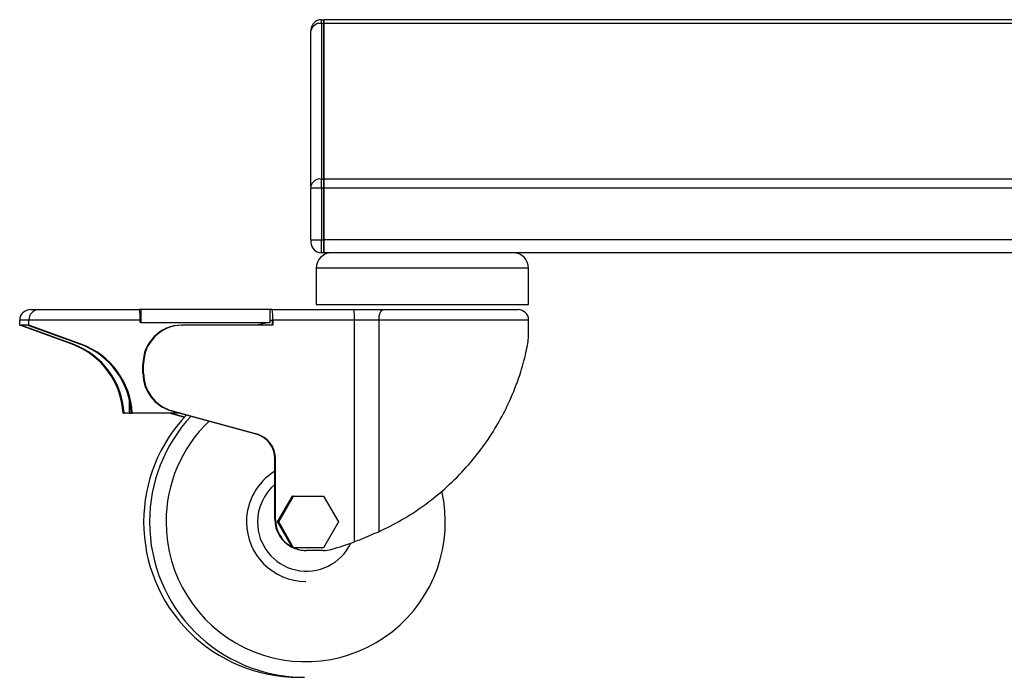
# Model space of a CAD drawing. Header units: millimetres. Extents: x 0 to 420, y 0 to 297.
# Tile 22 of 62: x 99 to 112, y 172 to 180. Entities that reach past the tile are written whole.
import ezdxf

# ---------------------------------------------------------------- set-up
doc = ezdxf.new("R2010")
doc.units = ezdxf.units.MM

msp = doc.modelspace()

# ---------------------------------------------------------------- linework, layer by layer
at = {"color": 7, "linetype": 'Continuous', "lineweight": 25}
for p, q in [((103.22216, 180.26945), (103.22216, 180.31889)), ((103.22216, 180.31889), (103.25593, 180.31889)), ((103.25593, 180.26945), (103.22216, 180.26945)), ((103.22216, 180.26945), (103.22216, 178.24112)), ((147.15111, 180.31889), (103.25593, 180.31889)), ((103.25593, 180.26945), (103.25593, 180.31889)), ((103.25593, 180.31889), (103.25593, 180.26945)), ((147.15111, 180.26945), (103.25593, 180.26945)), ((103.25593, 178.24112), (103.25593, 180.26945)), ((103.25593, 180.26945), (103.25593, 178.24112)), ((103.0871, 180.18383), (103.0871, 180.17394)), ((103.0871, 178.14561), (103.0871, 180.17394)), ((103.22216, 178.12174), (103.22216, 178.24112)), ((103.22216, 178.24112), (103.25593, 178.24112)), ((147.15111, 178.24112), (103.25593, 178.24112)), ((103.25593, 178.12174), (103.25593, 178.24112)), ((103.25593, 178.24112), (103.25593, 178.12174)), ((103.0871, 178.14561), (103.0871, 178.12174)), ((103.22216, 178.12174), (103.0871, 178.12174)), ((103.0871, 177.44883), (103.0871, 178.12174)), ((103.22216, 178.12174), (103.22216, 177.44883)), ((103.25593, 178.12174), (103.22216, 178.12174)), ((147.15111, 178.12174), (103.25593, 178.12174)), ((103.25593, 177.44883), (103.25593, 178.12174)), ((103.25593, 178.12174), (103.25593, 177.44883)), ((103.0871, 177.44883), (103.22216, 177.44883)), ((103.0871, 177.44883), (103.0871, 177.41506)), ((103.22216, 177.44883), (103.25593, 177.44883)), ((103.22216, 177.28), (103.22216, 177.44883)), ((147.15111, 177.44883), (103.25593, 177.44883)), ((103.25593, 177.28), (103.25593, 177.44883)), ((103.25593, 177.44883), (103.25593, 177.28)), ((103.25593, 177.28), (103.22216, 177.28)), ((147.15111, 177.28), (103.25593, 177.28)), ((103.15463, 177.0774), (103.15463, 176.60469)), ((104.62645, 177.0774), (103.15463, 177.0774)), ((105.9234, 177.0774), (104.62645, 177.0774)), ((105.9234, 176.60469), (105.9234, 177.0774)), ((99.43312, 176.53716), (99.53548, 176.53716)), ((99.53548, 176.53716), (100.84971, 176.53716)), ((100.87103, 176.53716), (100.84971, 176.53716)), ((100.87103, 176.53716), (100.87103, 176.36833)), ((102.55594, 176.53716), (100.87103, 176.53716)), ((102.5811, 176.53716), (102.55594, 176.53716)), ((102.55594, 176.36833), (102.55594, 176.53716)), ((102.5811, 176.53716), (103.64689, 176.53716)), ((103.15463, 176.60469), (104.62645, 176.60469)), ((103.64689, 176.53716), (104.02893, 176.53716)), ((104.02893, 176.53716), (105.78834, 176.53716)), ((104.62645, 176.60469), (105.9234, 176.60469)), ((99.40922, 176.40209), (99.2898, 176.40209)), ((99.2898, 176.33456), (99.2898, 176.40209)), ((99.40922, 176.33456), (99.40922, 176.40209)), ((100.85824, 176.40209), (99.40922, 176.40209)), ((100.85824, 176.36833), (100.85824, 176.40209)), ((100.87103, 176.36833), (100.85824, 176.36833)), ((100.87103, 176.36833), (102.55594, 176.36833)), ((102.54314, 176.36833), (102.3783, 176.33456)), ((102.55594, 176.40209), (102.5811, 176.40209)), ((102.5811, 176.40209), (102.5811, 176.33456)), ((102.58963, 176.40209), (102.58963, 176.33456)), ((103.65542, 176.40209), (102.58963, 176.40209)), ((103.65542, 173.50911), (103.65542, 176.40209)), ((103.97379, 176.40209), (103.65542, 176.40209)), ((103.97379, 176.40209), (103.97379, 173.6417)), ((105.9234, 176.40209), (103.97379, 176.40209)), ((105.9234, 176.18673), (105.9234, 176.40209)), ((99.2898, 176.33456), (99.30259, 176.33456)), ((99.97395, 176.08506), (99.2898, 176.33456)), ((99.39642, 176.33456), (99.30259, 176.33456)), ((99.98674, 176.08506), (99.30259, 176.33456)), ((99.39642, 176.33456), (100.08057, 176.08506)), ((99.39642, 176.33456), (99.40922, 176.33456)), ((100.09336, 176.08506), (99.40922, 176.33456)), ((101.40167, 176.33456), (101.4102, 176.33456)), ((102.58963, 176.33456), (101.4102, 176.33456)), ((102.44463, 176.35095), (102.44463, 176.33456)), ((102.45316, 176.33456), (102.45316, 176.35278)), ((105.9234, 176.18369), (105.9234, 176.18673)), ((99.97395, 176.08506), (99.98674, 176.08506)), ((100.08057, 176.08506), (100.09336, 176.08506)), ((100.90473, 175.82808), (100.8962, 175.82808)), ((100.8962, 175.70778), (100.8962, 175.82808)), ((100.90473, 175.70778), (100.90473, 175.82808)), ((100.8962, 175.70778), (100.90473, 175.70778)), ((100.71791, 175.36924), (100.71791, 175.18654)), ((101.27639, 175.21937), (101.26786, 175.21937)), ((101.26786, 175.21937), (102.36703, 174.91703)), ((101.27639, 175.21937), (102.37556, 174.91703)), ((100.63772, 175.18654), (100.65052, 175.18654)), ((100.71791, 175.18654), (100.65052, 175.18654)), ((100.71791, 175.18654), (100.74435, 175.18654)), ((100.74435, 175.18654), (100.75714, 175.18654)), ((101.38723, 175.18654), (100.75714, 175.18654)), ((101.25075, 175.18654), (101.43578, 175.13564)), ((101.25928, 175.18654), (101.43749, 175.13752)), ((102.36703, 174.91703), (102.37556, 174.91703)), ((102.62333, 174.59142), (102.6148, 174.59142)), ((102.6148, 173.80215), (102.6148, 174.59142)), ((102.62333, 173.80215), (102.62333, 174.59142)), ((102.64956, 173.76838), (102.84411, 174.10604)), ((102.66662, 173.76838), (102.86117, 174.10604)), ((102.86117, 174.10604), (102.84411, 174.10604)), ((102.86117, 174.10604), (103.25029, 174.10604)), ((103.25029, 174.10604), (103.44484, 173.76838)), ((102.6148, 173.80215), (102.62333, 173.80215)), ((102.66662, 173.76838), (102.64956, 173.76838)), ((102.84411, 173.43073), (102.64956, 173.76838)), ((102.86117, 173.43073), (102.66662, 173.76838)), ((103.44484, 173.76838), (103.25029, 173.43073)), ((102.86117, 173.43073), (102.84411, 173.43073)), ((103.25029, 173.43073), (102.86117, 173.43073)), ((103.02771, 173.39696), (103.01918, 173.39696)), ((103.24451, 173.39696), (103.02771, 173.39696)), ((103.01735, 172.99178), (103.02161, 172.99178)), ((102.92778, 171.74245), (103.00455, 171.74245))]:
    msp.add_line(p, q, dxfattribs=at)
at = {"color": 7, "linetype": 'Continuous', "lineweight": 25, "flags": 128}
msp.add_lwpolyline([(103.97379, 176.40209), (103.97485, 176.42844), (103.97799, 176.45378), (103.98308, 176.47713), (103.98994, 176.4976), (103.9983, 176.51439), (104.00783, 176.52687), (104.01818, 176.53456), (104.02893, 176.53716)], dxfattribs=at)
at = {"color": 7, "linetype": 'Continuous', "lineweight": 25}
for centre, radius, start, end in [((103.22216, 180.18383), 0.13506, 90, 180), ((103.20528, 180.15007), 0.12057, 81.950533, 168.578246), ((103.20528, 178.12174), 0.12057, 81.950533, 168.578246), ((103.22216, 177.41506), 0.13506, 180, 270), ((103.35722, 177.0774), 0.20259, 90, 180), ((105.72081, 177.0774), 0.20259, 0, 90), ((100.31719, 176.43572), 0.54209, 356.443139, 10.78423), ((102.04859, 176.43572), 0.54209, 356.443139, 10.78423), ((103.11437, 176.43572), 0.54209, 356.443139, 10.78423), ((105.78834, 176.40209), 0.13506, 0, 90), ((101.40218, 175.82858), 0.50598, 90.057302, 180.057188), ((101.41071, 175.82858), 0.50598, 90.057302, 180.057188), ((99.62637, 175.13384), 1.01273, 2.982584, 69.927294), ((99.63916, 175.13384), 1.01273, 2.982584, 69.927294), ((99.73299, 175.13384), 1.01273, 2.982584, 69.927294), ((99.74578, 175.13384), 1.01273, 2.982584, 69.927294), ((101.40252, 175.70745), 0.50632, 179.962592, 254.576895), ((101.41105, 175.70745), 0.50632, 179.962592, 254.576895), ((102.93381, 173.76876), 2.02792, 136.467384, 180.010702), ((103.01062, 173.76875), 2.02795, 137.118437, 180.010468), ((103.02258, 173.76878), 1.82493, 133.863214, 180.012489), ((102.27726, 174.59164), 0.33754, 359.962592, 74.576895), ((102.28579, 174.59164), 0.33754, 359.962592, 74.576895), ((103.02344, 173.76868), 0.77689, 121.735274, 180.021981), ((103.03191, 173.76854), 0.64203, 130.516352, 180.014212), ((103.01768, 173.76619), 1.82003, 179.931021, 12.778269), ((103.02004, 173.80195), 0.40523, 179.972507, 243.490031), ((103.02859, 173.80196), 0.40526, 179.973603, 241.54761), ((102.92959, 173.76615), 2.02369, 179.936646, 269.948864), ((103.00665, 173.76644), 2.02398, 179.944869, 269.940641), ((103.0224, 173.76762), 0.77584, 179.943536, 269.941974), ((103.02999, 173.76719), 0.64012, 179.893225, 334.528836), ((103.0192, 173.80068), 0.40372, 246.400215, 269.997522), ((103.02773, 173.80068), 0.40372, 246.400215, 269.997522), ((103.24451, 173.80058), 0.40362, 270.00043, 285.348341), ((102.37164, 176.98083), 3.70147, 285.347813, 290.293484)]:
    msp.add_arc(centre, radius, start, end, dxfattribs=at)
for centre, major_axis, ratio, start_param, end_param in [((99.43312, 176.40209), (0.14332, 0), 0.94236654, 1.57079633, 3.14159265), ((99.53548, 176.40209), (0, 0.13506), 0.93484931, 0, 1.57079633)]:
    msp.add_ellipse(centre, major_axis=major_axis, ratio=ratio, start_param=start_param, end_param=end_param, dxfattribs=at)
for points, knots in [([(103.97379, 173.6417), (104.07213, 173.69024), (104.24234, 173.77425), (104.48213, 173.92665), (104.71842, 174.09984), (104.96562, 174.31943), (105.20263, 174.57844), (105.40089, 174.845), (105.56412, 175.1128), (105.70946, 175.40772), (105.80515, 175.66395), (105.86533, 175.87276), (105.89818, 176.01199), (105.91705, 176.11849), (105.9251, 176.18091), (105.92337, 176.18666), (105.92335, 176.18673)], [0, 0, 0, 0, 0.09099662, 0.15750228, 0.22405779, 0.32245186, 0.42099062, 0.51260025, 0.60454521, 0.69627465, 0.8114207, 0.86274048, 0.91400507, 0.96208797, 0.9995906, 1, 1, 1, 1]), ([(103.97379, 173.6417), (103.89664, 173.60721), (103.79327, 173.56099), (103.68331, 173.5196), (103.65542, 173.50911)], [0, 0, 0, 0, 0.7463404, 1, 1, 1, 1])]:
    msp.add_open_spline(points, degree=3, knots=knots, dxfattribs=at)

doc.saveas('drawing.dxf')
